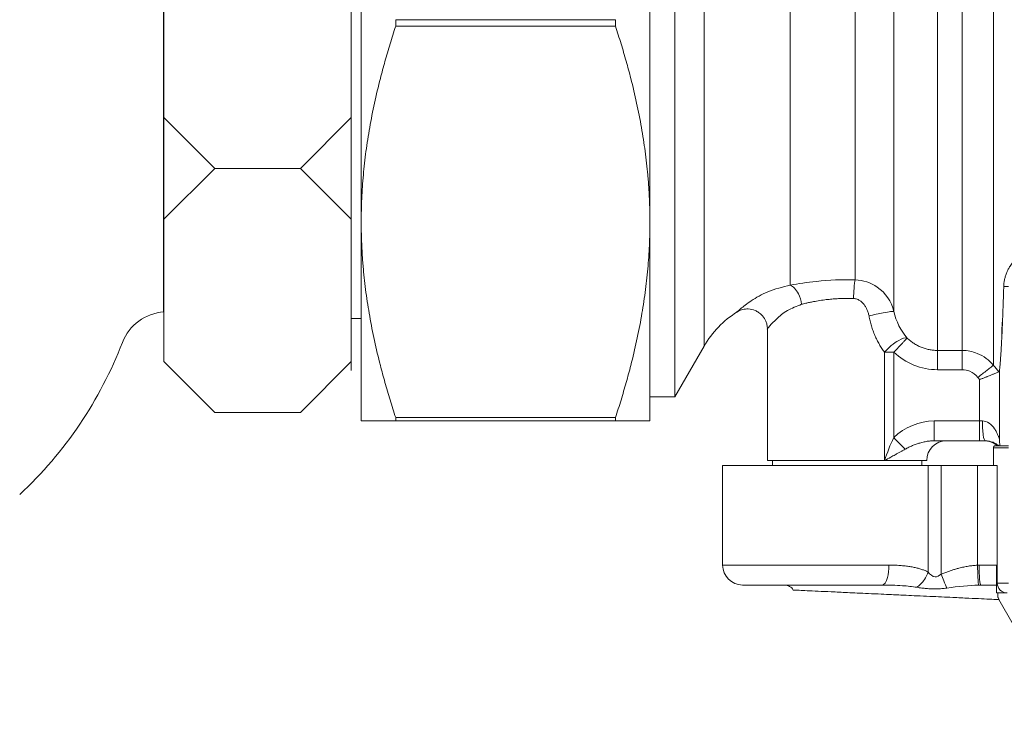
# Model space of a CAD drawing. Extents: x -34599 to 125690, y -105249 to 21518.
# Tile 45 of 64: x 112993 to 113074, y -33347 to -33290. Entities that reach past the tile are written whole.
import ezdxf

# ---------------------------------------------------------------- set-up
doc = ezdxf.new("R2010")
doc.units = 0
doc.header["$MEASUREMENT"] = 0
doc.layers.get('0').update_dxf_attribs({"linetype": 'CONTINUOUS'})
doc.layers.add('armatura', color=54, linetype='CONTINUOUS', lineweight=9)
doc.layers.add('LC-003-002-----0', color=1, linetype='CONTINUOUS')

msp = doc.modelspace()

# ---------------------------------------------------------------- linework, layer by layer
at = {"color": 30, "linetype": 'Continuous', "lineweight": 5}
for p, q in [((113046.9859, -33259.39001, -1.21077), (113046.9859, -33321.03232, -1.21077)), ((113073.26052, -33318.42835, -1.21077), (113073.26052, -33262.14299, -1.21077)), ((113068.64343, -33317.1977, -1.21077), (113068.64343, -33263.13059, -1.21077)), ((113070.69638, -33317.1977, -1.21077), (113070.69638, -33263.13059, -1.21077)), ((113049.39911, -33264.20845, -1.21077), (113049.39911, -33316.85251, -1.21077)), ((113065.05187, -33313.97841, -1.21077), (113065.05187, -33266.14858, -1.21077)), ((113056.51074, -33311.81477, -1.21077), (113056.51074, -33269.11728, -1.21077)), ((113061.85937, -33311.3712, -1.21077), (113061.85937, -33268.6583, -1.21077)), ((113023.96336, -33289.89506, -1.21077), (113023.96336, -33290.43324, -1.21077)), ((113023.96336, -33289.89506, -1.21077), (113042.08829, -33289.89506, -1.21077)), ((113042.08829, -33290.43324, -1.21077), (113023.96336, -33290.43324, -1.21077)), ((113042.08829, -33290.43324, -1.21077), (113042.08829, -33289.89506, -1.21077)), ((113074.49795, -33311.92543, -1.21077), (113074.11523, -33311.92543, -1.21077)), ((113054.62288, -33315.41379, -1.21077), (113054.62288, -33326.29609, -1.21077)), ((113073.96408, -33315.99629, -1.21077), (113073.9565, -33316.15105, -1.21077)), ((113046.9859, -33321.03232, -1.21077), (113049.39911, -33316.85251, -1.21077)), ((113068.64343, -33317.1977, -1.21077), (113070.69638, -33317.1977, -1.21077)), ((113064.27712, -33317.34756, -1.21077), (113065.04832, -33317.34756, -1.21077)), ((113064.27712, -33326.29609, -1.21077), (113064.27712, -33317.34756, -1.21077)), ((113065.04832, -33317.34756, -1.21077), (113065.04832, -33324.39782, -1.21077)), ((113068.64343, -33318.78791, -1.21077), (113070.69638, -33318.78791, -1.21077)), ((113073.76253, -33318.89547, -1.21077), (113073.76253, -33324.46751, -1.21077)), ((113072.12076, -33319.59864, -1.21077), (113072.12076, -33323.01137, -1.21077)), ((113044.93295, -33321.03232, -1.21077), (113046.9859, -33321.03232, -1.21077)), ((113023.96336, -33322.74228, -1.21077), (113042.08829, -33322.74228, -1.21077)), ((113023.96336, -33322.74228, -1.21077), (113023.96336, -33323.01137, -1.21077)), ((113042.08829, -33323.01137, -1.21077), (113042.08829, -33322.74228, -1.21077)), ((113042.08829, -33323.01137, -1.21077), (113023.96336, -33323.01137, -1.21077)), ((113072.12076, -33323.01137, -1.21077), (113068.38321, -33323.01137, -1.21077)), ((113072.35532, -33323.01137, -1.21077), (113072.12076, -33323.01137, -1.21077)), ((113072.12076, -33324.65373, -1.21077), (113072.12076, -33323.01137, -1.21077)), ((113068.38321, -33324.65373, -1.21077), (113068.3111, -33324.65373, -1.21077)), ((113072.12076, -33324.65373, -1.21077), (113068.38321, -33324.65373, -1.21077)), ((113074.49986, -33325.22856, -1.21077), (113073.26367, -33325.22856, -1.21077)), ((113073.26367, -33326.70668, -1.21077), (113073.26367, -33325.22856, -1.21077)), ((113073.98519, -33325.06432, -1.21077), (113073.42801, -33325.06432, -1.21077)), ((113073.98519, -33325.06432, -1.21077), (113074.49795, -33325.06432, -1.21077)), ((113050.92756, -33326.70668, -1.21077), (113050.92756, -33334.91848, -1.21077)), ((113050.92756, -33326.70668, -1.21077), (113067.88014, -33326.70668, -1.21077)), ((113054.62288, -33326.29609, -1.21077), (113064.27712, -33326.29609, -1.21077)), ((113055.03347, -33326.29609, -1.21077), (113055.03347, -33326.70668, -1.21077)), ((113064.27712, -33326.29609, -1.21077), (113067.76177, -33326.29609, -1.21077)), ((113067.35117, -33326.70668, -1.21077), (113067.35117, -33326.29609, -1.21077)), ((113067.88014, -33335.48864, -1.21077), (113067.88014, -33326.70668, -1.21077)), ((113068.95019, -33326.70668, -1.21077), (113068.95019, -33335.66676, -1.21077)), ((113068.95019, -33326.70668, -1.21077), (113071.94172, -33326.70668, -1.21077)), ((113071.94172, -33334.92596, -1.21077), (113071.94172, -33326.70668, -1.21077)), ((113071.94172, -33326.70668, -1.21077), (113073.58304, -33326.70668, -1.21077)), ((113073.58304, -33326.70668, -1.21077), (113073.58304, -33336.39661, -1.21077)), ((113050.92756, -33334.91848, -1.21077), (113064.64122, -33334.91848, -1.21077)), ((113073.52668, -33334.91848, -1.21077), (113072.08155, -33334.91848, -1.21077)), ((113073.52668, -33336.39661, -1.21077), (113073.52668, -33334.91848, -1.21077)), ((113073.58304, -33336.39661, -1.21077), (113073.52668, -33336.39661, -1.21077)), ((113073.58304, -33336.39661, -1.21077), (113074.49986, -33336.39661, -1.21077)), ((113073.72169, -33337.76462, -1.21077), (113079.15132, -33347.31681, -1.21077))]:
    msp.add_line(p, q, dxfattribs=at)
at = {"color": 118, "linetype": 'Continuous', "lineweight": 5}
for q in [(113020.29753, -33265.77509, -1.21077), (113021.11871, -33314.55321, -1.21077)]:
    msp.add_line((113020.29753, -33314.55321, -1.21077), q, dxfattribs=at)
at = {"color": 30, "linetype": 'Continuous', "lineweight": 5}
for centre, radius, start, end in [((113056.51074, -33320.95842, -1.21077), 8.21181, 122.3583413, 150), ((113069.40413, -33326.29609, -1.21077), 1.64236, 90, 180), ((113072.48824, -33326.29609, -1.21077), 1.64236, 48.5903779, 90), ((113072.49742, -33326.29517, -1.21077), 1.64144, 48.5781926, 89.9985794), ((113052.56992, -33334.91849, -1.21077), 1.64236, 180, 270), ((113074.40397, -33336.39687, -1.21077), 0.82092, 179.9820213, 269.9816819)]:
    msp.add_arc(centre, radius, start, end, dxfattribs=at)
for points, knots in [([(113021.11871, -33306.58776, -1.21077), (113021.11871, -33304.10533, -1.21077), (113021.11871, -33301.43442, -1.21077), (113021.11871, -33295.89685, -1.21077), (113021.11871, -33293.03061, -1.21077), (113021.11871, -33287.29769, -1.21077), (113021.11871, -33284.43145, -1.21077), (113021.11871, -33278.89387, -1.21077), (113021.11871, -33276.22296, -1.21077), (113021.11871, -33273.74054, -1.21077)], [0, 0, 0, 0, 0.25, 0.25, 0.5, 0.5, 0.75, 0.75, 1, 1, 1, 1]), ([(113044.93295, -33273.74054, -1.21077), (113044.93295, -33273.89156, -1.21077), (113044.93295, -33274.19349, -1.21077), (113044.93295, -33274.65138, -1.21077), (113044.93295, -33275.11263, -1.21077), (113044.93295, -33275.57762, -1.21077), (113044.93295, -33276.04626, -1.21077), (113044.93295, -33276.51857, -1.21077), (113044.93295, -33276.99454, -1.21077), (113044.93295, -33277.96961, -1.21077), (113044.93295, -33279.46595, -1.21077), (113044.93295, -33281.52378, -1.21077), (113044.93295, -33283.63137, -1.21077), (113044.93295, -33286.50771, -1.21077), (113044.93295, -33290.16415, -1.21077), (113044.93295, -33293.82045, -1.21077), (113044.93295, -33296.69679, -1.21077), (113044.93295, -33298.80423, -1.21077), (113044.93295, -33300.86224, -1.21077), (113044.93295, -33302.52092, -1.21077), (113044.93295, -33303.81115, -1.21077), (113044.93295, -33304.75217, -1.21077), (113044.93295, -33305.67979, -1.21077), (113044.93295, -33306.28498, -1.21077), (113044.93295, -33306.58776, -1.21077)], [0, 0, 0, 0, 0.0151734, 0.03033496, 0.04548851, 0.06063786, 0.07578683, 0.09093925, 0.10609893, 0.12126969, 0.1834733, 0.24568931, 0.30899616, 0.37231509, 0.50000189, 0.6276887, 0.69099554, 0.75431447, 0.81651808, 0.87873409, 0.9090588, 0.93935763, 0.96966118, 1, 1, 1, 1]), ([(113023.96336, -33290.43324, -1.21077), (113023.88342, -33290.67851, -1.21077), (113023.72452, -33291.16605, -1.21077), (113023.49759, -33291.89524, -1.21077), (113023.28095, -33292.61711, -1.21077), (113023.07527, -33293.33185, -1.21077), (113022.8804, -33294.0394, -1.21077), (113022.57827, -33295.18917, -1.21077), (113022.20268, -33296.77112, -1.21077), (113021.80616, -33298.78007, -1.21077), (113021.4994, -33300.75396, -1.21077), (113021.3162, -33302.38483, -1.21077), (113021.21375, -33303.68151, -1.21077), (113021.15925, -33304.65213, -1.21077), (113021.12508, -33305.62064, -1.21077), (113021.12083, -33306.26566, -1.21077), (113021.11871, -33306.58776, -1.21077)], [0, 0, 0, 0, 0.04663539, 0.0926969, 0.1381887, 0.18311512, 0.22748064, 0.27128995, 0.39888318, 0.52295253, 0.64415674, 0.76325316, 0.82271066, 0.88197272, 0.94106167, 1, 1, 1, 1]), ([(113044.93295, -33306.58776, -1.21077), (113044.93226, -33306.40301, -1.21077), (113044.93088, -33306.03374, -1.21077), (113044.91974, -33305.4801, -1.21077), (113044.90194, -33304.92684, -1.21077), (113044.87685, -33304.37356, -1.21077), (113044.84463, -33303.81985, -1.21077), (113044.80523, -33303.26529, -1.21077), (113044.71967, -33302.24363, -1.21077), (113044.55211, -33300.75119, -1.21077), (113044.24429, -33298.7736, -1.21077), (113043.84826, -33296.76712, -1.21077), (113043.41496, -33294.9433, -1.21077), (113042.97539, -33293.31348, -1.21077), (113042.55413, -33291.87637, -1.21077), (113042.24446, -33290.91703, -1.21077), (113042.08829, -33290.43324, -1.21077)], [0, 0, 0, 0, 0.0338058, 0.06756763, 0.10131513, 0.13507784, 0.16888511, 0.2027661, 0.23674966, 0.35632949, 0.47705051, 0.6018458, 0.72871324, 0.81772728, 0.90808118, 1, 1, 1, 1]), ([(113021.11871, -33306.58776, -1.21077), (113021.1194, -33306.77169, -1.21077), (113021.12079, -33307.13982, -1.21077), (113021.13194, -33307.69236, -1.21077), (113021.14974, -33308.24561, -1.21077), (113021.17483, -33308.79958, -1.21077), (113021.20704, -33309.35425, -1.21077), (113021.24641, -33309.90965, -1.21077), (113021.3317, -33310.92903, -1.21077), (113021.4994, -33312.42144, -1.21077), (113021.80611, -33314.3952, -1.21077), (113022.20269, -33316.40427, -1.21077), (113022.63449, -33318.22371, -1.21077), (113023.07393, -33319.85329, -1.21077), (113023.49487, -33321.29048, -1.21077), (113023.8059, -33322.25433, -1.21077), (113023.96336, -33322.74228, -1.21077)], [0, 0, 0, 0, 0.03365708, 0.06736192, 0.10111874, 0.134931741, 0.168805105, 0.202742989, 0.236749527, 0.355824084, 0.477050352, 0.601097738, 0.728713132, 0.816876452, 0.907293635, 1, 1, 1, 1]), ([(113021.11871, -33323.01137, -1.21077), (113021.11871, -33323.01137, -1.21077), (113021.11871, -33322.63402, -1.21077), (113021.11871, -33321.15023, -1.21077), (113021.11871, -33320.04391, -1.21077), (113021.11871, -33317.17744, -1.21077), (113021.11871, -33315.41753, -1.21077), (113021.11871, -33311.36375, -1.21077), (113021.11871, -33309.07019, -1.21077), (113021.11871, -33306.58776, -1.21077)], [0, 0, 0, 0, 0.25, 0.25, 0.5, 0.5, 0.75, 0.75, 1, 1, 1, 1]), ([(113042.08829, -33322.74228, -1.21077), (113042.16745, -33322.49946, -1.21077), (113042.32504, -33322.01602, -1.21077), (113042.55063, -33321.29165, -1.21077), (113042.76685, -33320.57178, -1.21077), (113042.97302, -33319.85585, -1.21077), (113043.16932, -33319.1435, -1.21077), (113043.47164, -33317.99314, -1.21077), (113043.8483, -33316.40824, -1.21077), (113044.24427, -33314.40201, -1.21077), (113044.55213, -33312.42409, -1.21077), (113044.73515, -33310.79366, -1.21077), (113044.83789, -33309.49516, -1.21077), (113044.89247, -33308.52555, -1.21077), (113044.92663, -33307.55678, -1.21077), (113044.93084, -33306.91089, -1.21077), (113044.93295, -33306.58776, -1.21077)], [0, 0, 0, 0, 0.04616862, 0.09191972, 0.13727926, 0.18227465, 0.22693474, 0.27128986, 0.39815716, 0.52295239, 0.64367327, 0.76325304, 0.82265472, 0.88180861, 0.940871, 1, 1, 1, 1]), ([(113044.93295, -33306.58776, -1.21077), (113044.93295, -33306.73798, -1.21077), (113044.93295, -33307.03832, -1.21077), (113044.93295, -33307.48334, -1.21077), (113044.93295, -33307.92405, -1.21077), (113044.93295, -33308.36009, -1.21077), (113044.93295, -33308.79156, -1.21077), (113044.93295, -33309.21843, -1.21077), (113044.93295, -33309.6407, -1.21077), (113044.93295, -33310.48981, -1.21077), (113044.93295, -33311.73194, -1.21077), (113044.93295, -33313.30986, -1.21077), (113044.93295, -33314.7974, -1.21077), (113044.93295, -33316.65513, -1.21077), (113044.93295, -33318.69579, -1.21077), (113044.93295, -33320.31151, -1.21077), (113044.93295, -33321.33013, -1.21077), (113044.93295, -33321.95014, -1.21077), (113044.93295, -33322.43014, -1.21077), (113044.93295, -33322.71185, -1.21077), (113044.93295, -33322.86821, -1.21077), (113044.93295, -33322.95037, -1.21077), (113044.93295, -33323.00182, -1.21077), (113044.93295, -33323.00819, -1.21077), (113044.93295, -33323.01137, -1.21077)], [0, 0, 0, 0, 0.0151734, 0.03033496, 0.04548851, 0.06063786, 0.07578683, 0.09093925, 0.10609893, 0.12126969, 0.1834733, 0.24568931, 0.30899616, 0.37231509, 0.50000189, 0.6276887, 0.69099554, 0.75431447, 0.81651808, 0.87873409, 0.9090588, 0.93935763, 0.96966118, 1, 1, 1, 1]), ([(113074.11523, -33311.92543, -1.21077), (113074.11737, -33311.87531, -1.21077), (113074.12166, -33311.77449, -1.21077), (113074.13687, -33311.62489, -1.21077), (113074.15858, -33311.47528, -1.21077), (113074.19644, -33311.27958, -1.21077), (113074.25948, -33311.04019, -1.21077), (113074.35986, -33310.76228, -1.21077), (113074.48456, -33310.49254, -1.21077), (113074.61771, -33310.26045, -1.21077), (113074.75038, -33310.06439, -1.21077), (113074.87325, -33309.90262, -1.21077), (113074.96529, -33309.79872, -1.21077), (113075.0106, -33309.74757, -1.21077)], [0, 0, 0, 0, 0.06309097, 0.12690885, 0.1915408, 0.25707095, 0.38412319, 0.51202414, 0.63810291, 0.7616831, 0.84366416, 0.92304348, 1, 1, 1, 1]), ([(113056.51074, -33311.81477, -1.21077), (113057.16436, -33311.6894, -1.21077), (113058.87152, -33311.42218, -1.21077), (113060.78758, -33311.3414, -1.21077), (113061.85937, -33311.3712, -1.21077)], [0, 0, 0, 0, 0.294768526, 0.687793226, 0.687793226, 0.687793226, 0.687793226]), ([(113061.85937, -33311.3712, -1.21077), (113061.82634, -33311.502, -1.21077), (113061.76877, -33311.95841, -1.21077), (113061.73444, -33312.62714, -1.21077), (113061.72596, -33312.91353, -1.21077)], [0, 0, 0, 0, 0.57142857, 1, 1, 1, 1]), ([(113061.85937, -33311.3712, -1.21077), (113062.5166, -33311.38034, -1.21077), (113064.00968, -33311.90323, -1.21077), (113064.85742, -33313.16561, -1.21077), (113065.05187, -33313.97841, -1.21077)], [0, 0, 0, 0, 0.120503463, 0.281174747, 0.281174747, 0.281174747, 0.281174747]), ([(113056.51074, -33311.81477, -1.21077), (113055.86986, -33311.97124, -1.21077), (113054.62323, -33312.2756, -1.21077), (113053.25228, -33313.09535, -1.21077), (113052.46737, -33313.70011, -1.21077), (113052.16315, -33313.96942, -1.21077), (113052.07555, -33314.05151, -1.21077), (113052.10786, -33314.02508, -1.21077), (113052.11212, -33314.0216, -1.21077)], [0, 0, 0, 0, 0.2656539, 0.51674106, 0.75452746, 0.87031898, 0.9829185, 1, 1, 1, 1]), ([(113056.51074, -33311.81477, -1.21077), (113056.63318, -33311.86287, -1.21077), (113056.87776, -33312.03647, -1.21077), (113057.24511, -33312.56673, -1.21077), (113057.40416, -33313.08051, -1.21077), (113057.44706, -33313.38937, -1.21077)], [0, 0, 0, 0, 0.28571429, 0.57142857, 1, 1, 1, 1]), ([(113074.11523, -33311.92543, -1.21077), (113074.11239, -33312.02229, -1.21077), (113074.10669, -33312.21628, -1.21077), (113074.09798, -33312.50163, -1.21077), (113074.08914, -33312.78338, -1.21077), (113074.08016, -33313.06106, -1.21077), (113074.06888, -33313.3997, -1.21077), (113074.05522, -33313.7928, -1.21077), (113074.03914, -33314.234, -1.21077), (113074.02819, -33314.51423, -1.21077), (113074.02274, -33314.65401, -1.21077)], [0, 0, 0, 0, 0.097896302, 0.196081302, 0.294576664, 0.393403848, 0.492584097, 0.662611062, 0.831713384, 1, 1, 1, 1]), ([(113061.72596, -33312.91353, -1.21077), (113061.6529, -33312.91115, -1.21077), (113061.5063, -33312.90638, -1.21077), (113061.28506, -33312.90367, -1.21077), (113061.06226, -33312.90418, -1.21077), (113060.83811, -33312.90823, -1.21077), (113060.61288, -33312.91575, -1.21077), (113060.38685, -33312.92674, -1.21077), (113060.16031, -33312.94121, -1.21077), (113059.93354, -33312.95915, -1.21077), (113059.70687, -33312.98057, -1.21077), (113059.37842, -33313.01668, -1.21077), (113058.94337, -33313.07644, -1.21077), (113058.48699, -33313.15592, -1.21077), (113058.09816, -33313.23505, -1.21077), (113057.77206, -33313.30786, -1.21077), (113057.55784, -33313.36158, -1.21077), (113057.44706, -33313.38937, -1.21077)], [0, 0, 0, 0, 0.04825189, 0.09681592, 0.14570421, 0.19492864, 0.24450083, 0.29443218, 0.34473383, 0.3954167, 0.44649143, 0.49796844, 0.61960474, 0.74900826, 0.82674084, 0.91040095, 1, 1, 1, 1]), ([(113063.00296, -33314.34514, -1.21077), (113062.99371, -33314.29828, -1.21077), (113062.97532, -33314.2051, -1.21077), (113062.93733, -33314.06853, -1.21077), (113062.89187, -33313.9356, -1.21077), (113062.8212, -33313.76565, -1.21077), (113062.71566, -33313.56715, -1.21077), (113062.55984, -33313.35494, -1.21077), (113062.37982, -33313.17607, -1.21077), (113062.1973, -33313.05087, -1.21077), (113062.02777, -33312.97219, -1.21077), (113061.87779, -33312.92665, -1.21077), (113061.7761, -33312.91786, -1.21077), (113061.72596, -33312.91353, -1.21077)], [0, 0, 0, 0, 0.0691194, 0.13744989, 0.20526335, 0.27283794, 0.40470908, 0.53135121, 0.65542379, 0.77351561, 0.85224164, 0.92713433, 1, 1, 1, 1]), ([(113052.1011, -33314.0293, -1.21077), (113052.26565, -33313.9463, -1.21077), (113052.56312, -33313.79626, -1.21077), (113053.09612, -33313.75303, -1.21077), (113053.54183, -33313.85254, -1.21077), (113053.9331, -33314.06204, -1.21077), (113054.25497, -33314.34671, -1.21077), (113054.47978, -33314.71204, -1.21077), (113054.60377, -33315.08794, -1.21077), (113054.61716, -33315.3031, -1.21077), (113054.62415, -33315.41522, -1.21077)], [0, 0, 0, 0, 0.15714586, 0.28410024, 0.45129443, 0.54160776, 0.66296632, 0.81566351, 0.90393935, 1, 1, 1, 1]), ([(113057.44706, -33313.38936, -1.21077), (113057.03272, -33313.54861, -1.21077), (113056.19736, -33313.86968, -1.21077), (113055.33789, -33314.61609, -1.21077), (113054.79935, -33315.19138, -1.21077), (113054.55693, -33315.48728, -1.21077), (113054.62371, -33315.41425, -1.21077), (113054.62413, -33315.41379, -1.21077)], [0, 0, 0, 0, 0.2491108, 0.5022435, 0.75294061, 0.99844996, 1, 1, 1, 1]), ([(113065.05187, -33313.97841, -1.21077), (113065.02801, -33313.96603, -1.21077), (113064.8415, -33313.97322, -1.21077), (113064.11091, -33314.09407, -1.21077), (113063.39137, -33314.25063, -1.21077), (113063.00296, -33314.34514, -1.21077)], [0, 0, 0, 0, 0.28571429, 0.57142857, 1, 1, 1, 1]), ([(113064.27712, -33317.34757, -1.21077), (113064.24008, -33317.29626, -1.21077), (113064.1658, -33317.19336, -1.21077), (113064.05883, -33317.03307, -1.21077), (113063.95495, -33316.86798, -1.21077), (113063.85465, -33316.69769, -1.21077), (113063.75795, -33316.5223, -1.21077), (113063.665, -33316.34179, -1.21077), (113063.57589, -33316.15617, -1.21077), (113063.46219, -33315.90149, -1.21077), (113063.33198, -33315.57495, -1.21077), (113063.19802, -33315.17307, -1.21077), (113063.08539, -33314.76328, -1.21077), (113063.03047, -33314.48472, -1.21077), (113063.00296, -33314.34514, -1.21077)], [0, 0, 0, 0, 0.05948624, 0.11931437, 0.179555, 0.24027732, 0.30154887, 0.36343542, 0.42600077, 0.48930669, 0.61709892, 0.74448894, 0.87196139, 1, 1, 1, 1]), ([(113073.9565, -33315.99174, -1.21077), (113073.95701, -33315.90642, -1.21077), (113073.95803, -33315.73554, -1.21077), (113073.96621, -33315.47321, -1.21077), (113073.97941, -33315.20579, -1.21077), (113073.99767, -33314.93315, -1.21077), (113074.01437, -33314.74717, -1.21077), (113074.02274, -33314.65401, -1.21077)], [0, 0, 0, 0, 0.19869251, 0.3979841, 0.59792974, 0.79858383, 1, 1, 1, 1]), ([(113074.02274, -33314.65401, -1.21077), (113074.01955, -33314.73355, -1.21077), (113074.01318, -33314.89255, -1.21077), (113074.00352, -33315.12428, -1.21077), (113073.99378, -33315.35089, -1.21077), (113073.98397, -33315.57176, -1.21077), (113073.97408, -33315.78752, -1.21077), (113073.96741, -33315.92671, -1.21077), (113073.96408, -33315.99629, -1.21077)], [0, 0, 0, 0, 0.16707505, 0.33393927, 0.50062821, 0.66717748, 0.83362281, 1, 1, 1, 1]), ([(113066.15451, -33316.17613, -1.21077), (113066.00315, -33316.13402, -1.21077), (113065.57769, -33316.24906, -1.21077), (113064.83242, -33316.76772, -1.21077), (113064.44139, -33317.15403, -1.21077), (113064.27712, -33317.34757, -1.21077)], [0, 0, 0, 0, 0.42857143, 0.71428571, 1, 1, 1, 1]), ([(113065.04832, -33317.34757, -1.21077), (113065.06777, -33317.32702, -1.21077), (113065.1106, -33317.28179, -1.21077), (113065.18048, -33317.20743, -1.21077), (113065.27004, -33317.11282, -1.21077), (113065.36859, -33317.00848, -1.21077), (113065.49561, -33316.87381, -1.21077), (113065.62929, -33316.73264, -1.21077), (113065.78018, -33316.57234, -1.21077), (113065.91378, -33316.43153, -1.21077), (113066.01565, -33316.32302, -1.21077), (113066.08292, -33316.25216, -1.21077), (113066.12744, -33316.20497, -1.21077), (113066.14563, -33316.18559, -1.21077), (113066.15451, -33316.17613, -1.21077)], [0, 0, 0, 0, 0.03759348, 0.08277573, 0.13596654, 0.21255006, 0.27870578, 0.3963936, 0.50008383, 0.63614294, 0.75755569, 0.84241361, 0.92308739, 1, 1, 1, 1]), ([(113066.15451, -33316.17613, -1.21077), (113066.19628, -33316.21555, -1.21077), (113066.27985, -33316.29442, -1.21077), (113066.41209, -33316.40528, -1.21077), (113066.54912, -33316.51037, -1.21077), (113066.69122, -33316.60889, -1.21077), (113066.83802, -33316.70071, -1.21077), (113066.98927, -33316.78553, -1.21077), (113067.14471, -33316.86312, -1.21077), (113067.35708, -33316.95657, -1.21077), (113067.62987, -33317.05366, -1.21077), (113067.96508, -33317.13648, -1.21077), (113068.30366, -33317.18815, -1.21077), (113068.5305, -33317.19453, -1.21077), (113068.64343, -33317.1977, -1.21077)], [0, 0, 0, 0, 0.06256217, 0.1251633, 0.18781445, 0.25052721, 0.3133136, 0.37618612, 0.43915765, 0.50224145, 0.62851843, 0.75348648, 0.87726982, 1, 1, 1, 1]), ([(113073.9565, -33316.15105, -1.21077), (113073.95269, -33316.22703, -1.21077), (113073.94507, -33316.37889, -1.21077), (113073.93352, -33316.59761, -1.21077), (113073.9219, -33316.80944, -1.21077), (113073.91019, -33317.01377, -1.21077), (113073.8984, -33317.21075, -1.21077), (113073.88653, -33317.40033, -1.21077), (113073.87458, -33317.58255, -1.21077), (113073.85841, -33317.81736, -1.21077), (113073.83794, -33318.09324, -1.21077), (113073.81303, -33318.39357, -1.21077), (113073.78791, -33318.6646, -1.21077), (113073.77099, -33318.81851, -1.21077), (113073.76253, -33318.89546, -1.21077)], [0, 0, 0, 0, 0.06232399, 0.1245596, 0.18672371, 0.24883326, 0.31090524, 0.37295667, 0.43500457, 0.49706598, 0.62308245, 0.74881677, 0.87440908, 1, 1, 1, 1]), ([(113068.64343, -33317.1977, -1.21077), (113068.64343, -33317.27502, -1.21077), (113068.64343, -33317.65789, -1.21077), (113068.64343, -33318.37557, -1.21077), (113068.64343, -33318.78791, -1.21077)], [0, 0, 0, 0, 0.42857143, 1, 1, 1, 1]), ([(113070.69638, -33317.1977, -1.21077), (113071.11795, -33317.1977, -1.21077), (113072.11187, -33317.39298, -1.21077), (113072.91585, -33317.9981, -1.21077), (113073.26052, -33318.42835, -1.21077)], [-0.179677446, -0.179677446, -0.179677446, -0.179677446, -0.102672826, 0, 0, 0, 0]), ([(113070.69638, -33318.78791, -1.21077), (113070.69638, -33318.47865, -1.21077), (113070.69638, -33317.7564, -1.21077), (113070.69638, -33317.30079, -1.21077), (113070.69638, -33317.1977, -1.21077)], [0, 0, 0, 0, 0.42857143, 1, 1, 1, 1]), ([(113071.97845, -33319.42357, -1.21077), (113071.80612, -33319.20156, -1.21077), (113071.40413, -33318.88891, -1.21077), (113070.90717, -33318.78791, -1.21077), (113070.69638, -33318.78791, -1.21077)], [-0.179677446, -0.179677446, -0.179677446, -0.179677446, -0.07700462, 0, 0, 0, 0]), ([(113073.26052, -33318.42835, -1.21077), (113073.20692, -33318.46996, -1.21077), (113072.85461, -33318.74344, -1.21077), (113072.2411, -33319.21968, -1.21077), (113071.97845, -33319.42357, -1.21077)], [0, 0, 0, 0, 0.57142857, 1, 1, 1, 1]), ([(113073.73491, -33318.93727, -1.21077), (113073.7398, -33318.93436, -1.21077), (113073.74963, -33318.92851, -1.21077), (113073.75884, -33318.91446, -1.21077), (113073.76129, -33318.90182, -1.21077), (113073.76253, -33318.89546, -1.21077)], [0, 0, 0, 0, 0.330092, 0.66290679, 1, 1, 1, 1]), ([(113072.12075, -33319.59863, -1.21077), (113072.15355, -33319.58655, -1.21077), (113072.2214, -33319.56154, -1.21077), (113072.326, -33319.52246, -1.21077), (113072.43624, -33319.48069, -1.21077), (113072.55134, -33319.4364, -1.21077), (113072.65708, -33319.39506, -1.21077), (113072.7829, -33319.34549, -1.21077), (113072.91397, -33319.29257, -1.21077), (113073.04768, -33319.23763, -1.21077), (113073.20496, -33319.17222, -1.21077), (113073.37003, -33319.10151, -1.21077), (113073.52158, -33319.03524, -1.21077), (113073.62322, -33318.98898, -1.21077), (113073.69361, -33318.9564, -1.21077), (113073.7214, -33318.94353, -1.21077), (113073.73491, -33318.93727, -1.21077)], [0, 0, 0, 0, 0.04415022, 0.091341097, 0.141527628, 0.194654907, 0.250658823, 0.290712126, 0.3759309, 0.445900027, 0.501209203, 0.638009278, 0.750781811, 0.83858567, 0.921541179, 1, 1, 1, 1]), ([(113023.96336, -33323.01137, -1.21077), (113023.88342, -33323.01137, -1.21077), (113023.72452, -33323.01137, -1.21077), (113023.49759, -33323.01137, -1.21077), (113023.28095, -33323.01137, -1.21077), (113023.07527, -33323.01137, -1.21077), (113022.8804, -33323.01137, -1.21077), (113022.57827, -33323.01137, -1.21077), (113022.20268, -33323.01137, -1.21077), (113021.80616, -33323.01137, -1.21077), (113021.4994, -33323.01137, -1.21077), (113021.3162, -33323.01137, -1.21077), (113021.21375, -33323.01137, -1.21077), (113021.15925, -33323.01137, -1.21077), (113021.12508, -33323.01137, -1.21077), (113021.12083, -33323.01137, -1.21077), (113021.11871, -33323.01137, -1.21077)], [0, 0, 0, 0, 0.04663539, 0.0926969, 0.1381887, 0.18311512, 0.22748064, 0.27128995, 0.39888318, 0.52295253, 0.64415674, 0.76325316, 0.82271066, 0.88197272, 0.94106167, 1, 1, 1, 1]), ([(113044.93295, -33323.01137, -1.21077), (113044.93226, -33323.01136, -1.21077), (113044.93088, -33323.01134, -1.21077), (113044.91974, -33323.01127, -1.21077), (113044.90194, -33323.01123, -1.21077), (113044.87685, -33323.01123, -1.21077), (113044.84463, -33323.01127, -1.21077), (113044.80523, -33323.01134, -1.21077), (113044.71967, -33323.01141, -1.21077), (113044.55211, -33323.01114, -1.21077), (113044.24429, -33323.01147, -1.21077), (113043.84826, -33323.01121, -1.21077), (113043.41496, -33323.01141, -1.21077), (113042.97539, -33323.01132, -1.21077), (113042.55413, -33323.01134, -1.21077), (113042.24446, -33323.01136, -1.21077), (113042.08829, -33323.01137, -1.21077)], [0, 0, 0, 0, 0.033805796, 0.067567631, 0.101315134, 0.135077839, 0.168885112, 0.2027661, 0.236749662, 0.356329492, 0.477050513, 0.601845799, 0.728713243, 0.817727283, 0.908081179, 1, 1, 1, 1]), ([(113068.38321, -33323.01137, -1.21077), (113068.38321, -33323.37991, -1.21077), (113068.38321, -33324.24148, -1.21077), (113068.38321, -33324.65373, -1.21077), (113068.38321, -33324.65373, -1.21077)], [0, 0, 0, 0, 0.42857143, 1, 1, 1, 1]), ([(113073.76251, -33324.46751, -1.21077), (113073.75676, -33324.46537, -1.21077), (113073.71313, -33324.34714, -1.21077), (113073.60736, -33324.11195, -1.21077), (113073.56522, -33324.02363, -1.21077), (113073.46892, -33323.84476, -1.21077), (113073.41487, -33323.75473, -1.21077), (113073.23435, -33323.49331, -1.21077), (113073.0886, -33323.3286, -1.21077), (113072.74987, -33323.08653, -1.21077), (113072.55512, -33323.01135, -1.21077), (113072.35532, -33323.01137, -1.21077)], [0, 0, 0, 0, 0.25, 0.25, 0.375, 0.375, 0.5, 0.5, 0.75, 0.75, 1, 1, 1, 1]), ([(113072.35532, -33323.01137, -1.21077), (113072.35532, -33323.44694, -1.21077), (113072.38004, -33323.8647, -1.21077), (113072.46801, -33324.48069, -1.21077), (113072.52768, -33324.65373, -1.21077), (113072.58989, -33324.65373, -1.21077)], [0, 0, 0, 0, 0.5, 0.5, 1, 1, 1, 1]), ([(113064.27712, -33326.29609, -1.21077), (113064.27774, -33326.29426, -1.21077), (113064.27837, -33326.29243, -1.21077), (113064.50176, -33325.63992, -1.21077), (113064.75506, -33324.97522, -1.21077), (113065.04832, -33324.39782, -1.21077)], [-0.30152298, -0.30152298, -0.30152298, -0.30152298, -0.300677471, -0.300677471, 0, 0, 0, 0]), ([(113065.98272, -33325.34695, -1.21077), (113065.86127, -33325.22359, -1.21077), (113065.56738, -33324.92507, -1.21077), (113065.204, -33324.55595, -1.21077), (113065.04832, -33324.39782, -1.21077)], [0, 0, 0, 0, 0.57142857, 1, 1, 1, 1]), ([(113073.8115, -33325.06432, -1.21077), (113073.80983, -33325.06354, -1.21077), (113073.80659, -33325.06203, -1.21077), (113073.80198, -33325.05027, -1.21077), (113073.79677, -33325.02853, -1.21077), (113073.79081, -33324.98989, -1.21077), (113073.78421, -33324.92505, -1.21077), (113073.77764, -33324.83788, -1.21077), (113073.77178, -33324.72759, -1.21077), (113073.76753, -33324.6184, -1.21077), (113073.76457, -33324.53054, -1.21077), (113073.76316, -33324.48741, -1.21077), (113073.76251, -33324.46751, -1.21077)], [0, 0, 0, 0, 0.09443379, 0.18262272, 0.26484037, 0.40256416, 0.53113765, 0.66171098, 0.79101504, 0.90576117, 0.95651458, 1, 1, 1, 1]), ([(113065.98272, -33325.34695, -1.21077), (113065.92156, -33325.38116, -1.21077), (113065.79354, -33325.45277, -1.21077), (113065.59601, -33325.56391, -1.21077), (113065.38312, -33325.68371, -1.21077), (113065.1148, -33325.83417, -1.21077), (113064.74455, -33326.03829, -1.21077), (113064.45005, -33326.20071, -1.21077), (113064.27712, -33326.29609, -1.21077)], [0, 0, 0, 0, 0.1051035, 0.220018, 0.34475816, 0.47935976, 0.69426271, 1, 1, 1, 1]), ([(113068.38321, -33324.65373, -1.21077), (113068.33113, -33324.65445, -1.21077), (113068.22482, -33324.65593, -1.21077), (113068.06338, -33324.66756, -1.21077), (113067.89681, -33324.68622, -1.21077), (113067.72555, -33324.71282, -1.21077), (113067.54992, -33324.74725, -1.21077), (113067.37029, -33324.78966, -1.21077), (113067.15321, -33324.84935, -1.21077), (113066.8872, -33324.93527, -1.21077), (113066.58236, -33325.05294, -1.21077), (113066.27478, -33325.19105, -1.21077), (113066.07983, -33325.29511, -1.21077), (113065.98272, -33325.34695, -1.21077)], [0, 0, 0, 0, 0.061255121, 0.125017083, 0.191245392, 0.259894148, 0.330914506, 0.404256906, 0.479873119, 0.599544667, 0.738022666, 0.869497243, 1, 1, 1, 1]), ([(113072.58989, -33324.65373, -1.21077), (113072.82189, -33324.65373, -1.21077), (113073.04739, -33324.70423, -1.21077), (113073.33327, -33324.8204, -1.21077), (113073.42085, -33324.86557, -1.21077), (113073.57926, -33324.96172, -1.21077), (113073.65025, -33325.01284, -1.21077), (113073.71341, -33325.06448, -1.21077)], [0, 0, 0, 0, 0.5, 0.5, 0.75, 0.75, 1, 1, 1, 1]), ([(113073.26367, -33325.22856, -1.21077), (113073.26433, -33325.21749, -1.21077), (113073.26571, -33325.19405, -1.21077), (113073.27775, -33325.15854, -1.21077), (113073.29935, -33325.1233, -1.21077), (113073.33243, -33325.09238, -1.21077), (113073.37649, -33325.06911, -1.21077), (113073.41041, -33325.06596, -1.21077), (113073.42801, -33325.06432, -1.21077)], [0, 0, 0, 0, 0.12885432, 0.27285425, 0.43198724, 0.60623657, 0.79558196, 1, 1, 1, 1]), ([(113067.88014, -33326.70668, -1.21077), (113067.9103, -33326.70668, -1.21077), (113067.97038, -33326.70668, -1.21077), (113068.06662, -33326.70668, -1.21077), (113068.16669, -33326.70668, -1.21077), (113068.27107, -33326.70668, -1.21077), (113068.40299, -33326.70668, -1.21077), (113068.5642, -33326.70668, -1.21077), (113068.75575, -33326.70668, -1.21077), (113068.88519, -33326.70668, -1.21077), (113068.95019, -33326.70668, -1.21077)], [0, 0, 0, 0, 0.10058113, 0.20037474, 0.29988535, 0.39962178, 0.50008943, 0.66687194, 0.83272295, 1, 1, 1, 1]), ([(113064.0894, -33336.56085, -1.21077), (113064.2545, -33336.56085, -1.21077), (113064.54036, -33336.14857, -1.21077), (113064.64122, -33335.28703, -1.21077), (113064.64122, -33334.91849, -1.21077)], [0, 0, 0, 0, 0.57142857, 1, 1, 1, 1]), ([(113064.64122, -33334.91849, -1.21077), (113064.72108, -33334.91885, -1.21077), (113064.87947, -33334.91957, -1.21077), (113065.11221, -33334.92553, -1.21077), (113065.33879, -33334.93508, -1.21077), (113065.559, -33334.94856, -1.21077), (113065.77291, -33334.96587, -1.21077), (113065.9805, -33334.98705, -1.21077), (113066.18183, -33335.01207, -1.21077), (113066.43147, -33335.04905, -1.21077), (113066.72232, -33335.1025, -1.21077), (113067.04604, -33335.1789, -1.21077), (113067.34594, -33335.26832, -1.21077), (113067.624, -33335.36898, -1.21077), (113067.79591, -33335.44928, -1.21077), (113067.88014, -33335.48864, -1.21077)], [0, 0, 0, 0, 0.06660661, 0.13209245, 0.19647381, 0.25976781, 0.32199252, 0.38316691, 0.44331096, 0.50244571, 0.6102152, 0.71367418, 0.81299249, 0.90836215, 1, 1, 1, 1]), ([(113068.95019, -33335.66676, -1.21077), (113069.05312, -33335.62593, -1.21077), (113069.2555, -33335.54566, -1.21077), (113069.55718, -33335.43586, -1.21077), (113069.85083, -33335.33661, -1.21077), (113070.13668, -33335.24844, -1.21077), (113070.45609, -33335.15976, -1.21077), (113070.80901, -33335.07568, -1.21077), (113071.19532, -33335.00336, -1.21077), (113071.57152, -33334.95102, -1.21077), (113071.81969, -33334.93422, -1.21077), (113071.94172, -33334.92596, -1.21077)], [0, 0, 0, 0, 0.10729422, 0.21095716, 0.31104746, 0.40763024, 0.50077799, 0.63222716, 0.75903508, 0.88151145, 1, 1, 1, 1]), ([(113072.02412, -33336.56334, -1.21077), (113072.02271, -33336.53524, -1.21077), (113072.0012, -33336.10776, -1.21077), (113071.95954, -33335.28009, -1.21077), (113071.94172, -33334.92596, -1.21077)], [0, 0, 0, 0, 0.57142857, 1, 1, 1, 1]), ([(113072.22138, -33336.56085, -1.21077), (113072.18429, -33336.56085, -1.21077), (113072.14873, -33336.3878, -1.21077), (113072.09628, -33335.77182, -1.21077), (113072.08155, -33335.35405, -1.21077), (113072.08155, -33334.91849, -1.21077)], [0, 0, 0, 0, 0.5, 0.5, 1, 1, 1, 1]), ([(113067.88014, -33335.48864, -1.21077), (113067.80752, -33335.70297, -1.21077), (113067.56048, -33336.2033, -1.21077), (113067.184, -33336.59661, -1.21077), (113066.96007, -33336.7509, -1.21077)], [0, 0, 0, 0, 0.42857143, 1, 1, 1, 1]), ([(113067.88014, -33335.48864, -1.21077), (113068.04025, -33335.67718, -1.21077), (113068.38196, -33336.02479, -1.21077), (113068.78944, -33335.79657, -1.21077), (113068.95019, -33335.66676, -1.21077)], [0, 0, 0, 0, 0.168892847, 0.295562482, 0.295562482, 0.295562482, 0.295562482]), ([(113069.41188, -33336.81027, -1.21077), (113069.34618, -33336.64754, -1.21077), (113069.19893, -33336.28283, -1.21077), (113069.0248, -33335.85155, -1.21077), (113068.95019, -33335.66676, -1.21077)], [0, 0, 0, 0, 0.57142857, 1, 1, 1, 1]), ([(113064.0894, -33336.56085, -1.21077), (113061.44922, -33336.56085, -1.21077), (113058.51516, -33336.56085, -1.21077), (113053.93309, -33336.56085, -1.21077), (113052.56992, -33336.56085, -1.21077), (113052.56992, -33336.56085, -1.21077)], [0, 0, 0, 0, 0.5, 0.5, 1, 1, 1, 1]), ([(113056.03559, -33336.56085, -1.21077), (113056.10843, -33336.56579, -1.21077), (113056.25411, -33336.57568, -1.21077), (113056.45713, -33336.66295, -1.21077), (113056.63444, -33336.79478, -1.21077), (113056.71622, -33336.91573, -1.21077), (113056.75711, -33336.97621, -1.21077)], [0, 0, 0, 0, 0.24999192, 0.50000695, 0.75000071, 1, 1, 1, 1]), ([(113066.96007, -33336.7509, -1.21077), (113066.57899, -33336.68822, -1.21077), (113065.62851, -33336.58779, -1.21077), (113064.64432, -33336.56085, -1.21077), (113064.0894, -33336.56085, -1.21077)], [-0.393018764, -0.393018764, -0.393018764, -0.393018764, -0.224582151, 0, 0, 0, 0]), ([(113069.41227, -33336.81124, -1.21077), (113069.34362, -33336.81998, -1.21077), (113069.20621, -33336.83746, -1.21077), (113068.99955, -33336.85761, -1.21077), (113068.75009, -33336.87584, -1.21077), (113068.46138, -33336.88652, -1.21077), (113068.10967, -33336.88186, -1.21077), (113067.73894, -33336.85668, -1.21077), (113067.34648, -33336.81088, -1.21077), (113067.08877, -33336.76955, -1.21077), (113066.95984, -33336.74888, -1.21077)], [0, 0, 0, 0, 0.083932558, 0.167979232, 0.252290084, 0.38797379, 0.518999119, 0.679708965, 0.839762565, 1, 1, 1, 1]), ([(113073.52668, -33337.21779, -1.21077), (113073.52668, -33337.21727, -1.21077), (113073.52668, -33337.21619, -1.21077), (113073.52668, -33337.20823, -1.21077), (113073.52668, -33337.19414, -1.21077), (113073.52668, -33337.17196, -1.21077), (113073.52668, -33337.13314, -1.21077), (113073.52668, -33337.07369, -1.21077), (113073.52668, -33336.98692, -1.21077), (113073.52668, -33336.88038, -1.21077), (113073.52668, -33336.77107, -1.21077), (113073.52668, -33336.67609, -1.21077), (113073.52668, -33336.6023, -1.21077), (113073.52668, -33336.53166, -1.21077), (113073.52668, -33336.46372, -1.21077), (113073.52668, -33336.418, -1.21077), (113073.52668, -33336.39661, -1.21077)], [0, 0, 0, 0, 0.04513017, 0.09278942, 0.14311908, 0.21536145, 0.28519295, 0.39010982, 0.50217982, 0.6299262, 0.75143519, 0.81726763, 0.87396376, 0.92232833, 0.96365569, 1, 1, 1, 1]), ([(113056.7575, -33336.97623, -1.21077), (113056.78176, -33336.97744, -1.21077), (113056.83077, -33336.97989, -1.21077), (113057.22846, -33336.99794, -1.21077), (113057.87497, -33337.02864, -1.21077), (113058.77509, -33337.06968, -1.21077), (113059.90508, -33337.12332, -1.21077), (113061.01287, -33337.17358, -1.21077), (113062.05471, -33337.22306, -1.21077), (113062.98273, -33337.26621, -1.21077), (113063.93709, -33337.30967, -1.21077), (113064.98244, -33337.3588, -1.21077), (113065.97033, -33337.40404, -1.21077), (113067.0225, -33337.4534, -1.21077), (113067.99882, -33337.49856, -1.21077), (113068.9863, -33337.54449, -1.21077), (113070.0817, -33337.59558, -1.21077), (113071.21749, -33337.64756, -1.21077), (113072.29773, -33337.69869, -1.21077), (113073.15408, -33337.73791, -1.21077), (113073.53615, -33337.75589, -1.21077), (113073.72169, -33337.76462, -1.21077)], [0, 0, 0, 0, 0.05462269, 0.11040435, 0.16974149, 0.23289677, 0.29455305, 0.36277732, 0.40033601, 0.44286053, 0.49036221, 0.52809634, 0.58095567, 0.61998525, 0.66705029, 0.71163942, 0.75574684, 0.82365573, 0.88519055, 0.94424717, 1, 1, 1, 1]), ([(113073.72169, -33337.76462, -1.21077), (113073.71022, -33337.74307, -1.21077), (113073.68745, -33337.70024, -1.21077), (113073.66142, -33337.63263, -1.21077), (113073.64156, -33337.5639, -1.21077), (113073.6283, -33337.49429, -1.21077), (113073.62132, -33337.42439, -1.21077), (113073.6207, -33337.35473, -1.21077), (113073.62577, -33337.28568, -1.21077), (113073.63426, -33337.24053, -1.21077), (113073.63849, -33337.21802, -1.21077)], [0, 0, 0, 0, 0.129507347, 0.257344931, 0.383771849, 0.508973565, 0.633086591, 0.756221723, 0.878485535, 1, 1, 1, 1])]:
    msp.add_open_spline(points, degree=3, knots=knots, dxfattribs=at)
for points in [[(113065.05187, -33313.97841, -1.21077), (113065.22803, -33314.80126, -1.21077), (113065.63742, -33315.57166, -1.21077), (113066.15451, -33316.17613, -1.21077)], [(113068.64343, -33318.78791, -1.21077), (113067.32934, -33318.78791, -1.21077), (113066.00493, -33318.2509, -1.21077), (113065.04832, -33317.34757, -1.21077)], [(113073.26052, -33318.42835, -1.21077), (113073.40012, -33318.61303, -1.21077), (113073.55968, -33318.78473, -1.21077), (113073.73491, -33318.93727, -1.21077)], [(113071.97845, -33319.42357, -1.21077), (113072.02446, -33319.48286, -1.21077), (113072.07192, -33319.54124, -1.21077), (113072.12075, -33319.59863, -1.21077)], [(113065.04832, -33324.39782, -1.21077), (113065.92431, -33323.53542, -1.21077), (113067.15395, -33323.01137, -1.21077), (113068.38321, -33323.01137, -1.21077)], [(113072.58989, -33324.65373, -1.21077), (113072.43449, -33324.65373, -1.21077), (113072.27777, -33324.65373, -1.21077), (113072.12075, -33324.65373, -1.21077)], [(113071.94172, -33334.92596, -1.21077), (113071.98833, -33334.92127, -1.21077), (113072.03505, -33334.91849, -1.21077), (113072.08155, -33334.91849, -1.21077)], [(113072.02412, -33336.56334, -1.21077), (113071.27495, -33336.58052, -1.21077), (113070.37912, -33336.68233, -1.21077), (113069.41188, -33336.81027, -1.21077)], [(113072.22138, -33336.56085, -1.21077), (113072.15818, -33336.56085, -1.21077), (113072.09231, -33336.56177, -1.21077), (113072.02412, -33336.56334, -1.21077)], [(113073.52668, -33336.56085, -1.21077), (113073.12407, -33336.56085, -1.21077), (113072.67936, -33336.56085, -1.21077), (113072.22138, -33336.56085, -1.21077)], [(113074.40371, -33337.21779, -1.21077), (113074.37892, -33337.21779, -1.21077), (113074.06022, -33337.21779, -1.21077), (113073.52668, -33337.21779, -1.21077)]]:
    msp.add_open_spline(points, degree=3, dxfattribs=at)
at = {"layer": 'armatura', "color": 106}
for p, q in [((113020.29753, -33280.90846, -1.21077), (113020.29753, -33297.97251, -1.21077)), ((113004.84546, -33283.71991, -1.21077), (113004.84546, -33297.97251, -1.21077)), ((113004.84546, -33283.71991, -1.21077), (113004.84546, -33297.97251, -1.21077)), ((113004.84546, -33297.97251, -1.21077), (113009.04169, -33302.16874, -1.21077)), ((113004.84546, -33306.36497, -1.21077), (113004.84546, -33297.97251, -1.21077)), ((113020.29753, -33297.97251, -1.21077), (113016.1013, -33302.16874, -1.21077)), ((113004.84546, -33306.36497, -1.21077), (113009.04169, -33302.16874, -1.21077)), ((113009.04169, -33302.16874, -1.21077), (113016.1013, -33302.16874, -1.21077)), ((113020.29753, -33306.36497, -1.21077), (113016.1013, -33302.16874, -1.21077)), ((113004.84546, -33306.36497, -1.21077), (113004.84546, -33318.11767, -1.21077)), ((113004.84546, -33306.36497, -1.21077), (113004.84546, -33318.11767, -1.21077)), ((113020.29753, -33306.36497, -1.21077), (113020.29753, -33318.11767, -1.21077)), ((113004.84546, -33318.11767, -1.21077), (113009.04169, -33322.3139, -1.21077)), ((113020.29753, -33318.11767, -1.21077), (113016.1013, -33322.3139, -1.21077)), ((113016.1013, -33322.3139, -1.21077), (113009.04169, -33322.3139, -1.21077))]:
    msp.add_line(p, q, dxfattribs=at)
at = {"layer": 'armatura', "color": 7, "lineweight": 5}
msp.add_line((113020.29753, -33281.63212, -1.21077), (113020.29753, -33298.69617, -1.21077), dxfattribs=at)
at = {"layer": 'armatura', "color": 118, "lineweight": 5}
msp.add_line((113020.29753, -33307.08863, -1.21077), (113020.29753, -33318.84134, -1.21077), dxfattribs=at)
at = {"layer": 'LC-003-002-----0', "color": 106}
msp.add_line((113004.84546, -33314.01752, -1.21077), (113004.84546, -33267.6749, -1.21077), dxfattribs=at)
at = {"layer": 'LC-003-002-----0', "color": 118, "lineweight": 5}
for centre, radius, start, end in [((113005.1035, -33317.96043, -1.21077), 3.95135, 93.7443859, 158.8346557), ((112969.83577, -33304.37389, -1.21077), 33.84293, 313.071267, 338.9426129)]:
    msp.add_arc(centre, radius, start, end, dxfattribs=at)

doc.saveas('drawing.dxf')
